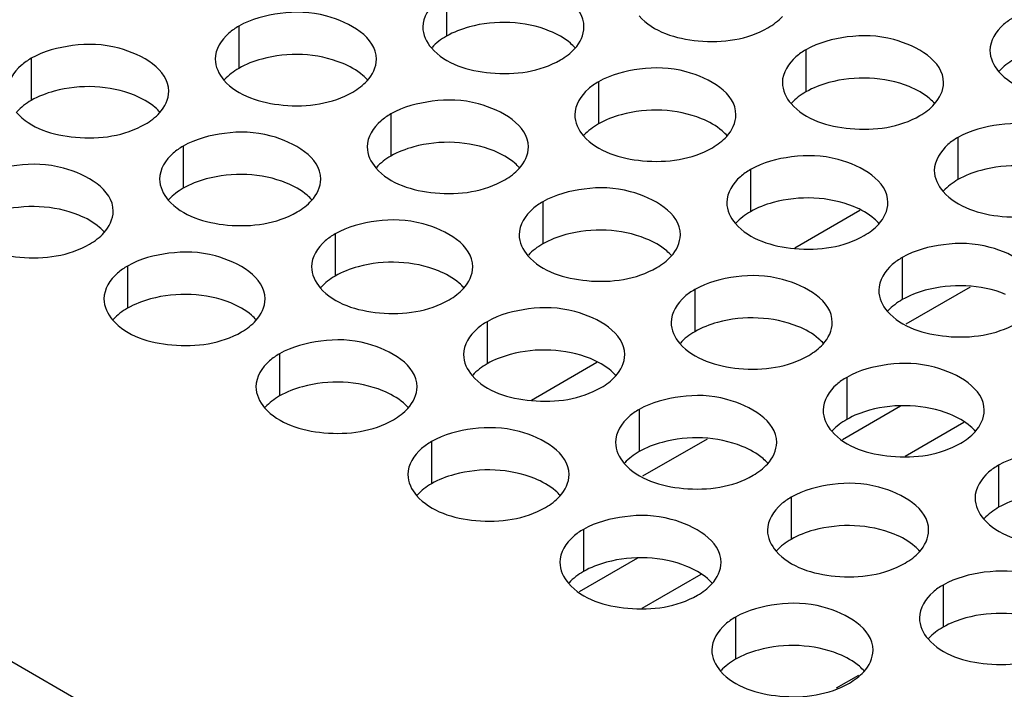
# Model space of a CAD drawing. Header units: inches. Extents: x 0 to 34, y 0 to 22.
# Tile 44 of 116: x 16.601 to 16.907, y 18.787 to 18.994. Entities that reach past the tile are written whole.
import ezdxf

# ---------------------------------------------------------------- set-up
doc = ezdxf.new("R2010")
doc.units = ezdxf.units.IN
doc.header["$LTSCALE"] = 1.87
doc.header["$MEASUREMENT"] = 0
doc.layers.get('0').update_dxf_attribs({"linetype": 'CONTINUOUS'})
doc.layers.add('02___PRT_ALL_AXES', color=7, linetype='CONTINUOUS')

msp = doc.modelspace()

# ---------------------------------------------------------------- linework, layer by layer
at = {"color": 3, "linetype": 'CONTINUOUS'}
msp.add_line((15.09761, 19.66218), (17.01151, 18.55712), dxfattribs=at)
at = {"color": 7, "linetype": 'CONTINUOUS'}
for p, q in [((16.84176, 18.92362), (16.862, 18.9353)), ((16.89621, 18.9115), (16.87621, 18.89996)), ((16.76011, 18.87647), (16.78035, 18.88816)), ((16.87461, 18.87454), (16.85659, 18.86414)), ((16.89424, 18.86954), (16.87598, 18.859)), ((16.81456, 18.86436), (16.79456, 18.85281)), ((16.79297, 18.8274), (16.77494, 18.81699)), ((16.81259, 18.8224), (16.79433, 18.81185)), ((16.86157, 18.79106), (16.85467, 18.78708))]:
    msp.add_line(p, q, dxfattribs=at)
at = {"layer": '02___PRT_ALL_AXES', "color": 7, "linetype": 'CONTINUOUS'}
for p, q in [((16.73372, 19.00233), (16.73372, 18.98927)), ((16.66932, 18.99237), (16.66932, 18.9793)), ((16.84525, 18.98507), (16.84525, 18.97201)), ((16.60493, 18.98241), (16.60493, 18.96934)), ((16.78086, 18.97511), (16.78086, 18.96205)), ((16.71646, 18.96515), (16.71646, 18.95209)), ((16.65207, 18.95519), (16.65207, 18.94212)), ((16.89239, 18.95786), (16.89239, 18.94479)), ((16.828, 18.94789), (16.828, 18.93483)), ((16.7636, 18.93793), (16.7636, 18.92487)), ((16.69921, 18.92797), (16.69921, 18.91491)), ((16.87514, 18.92068), (16.87514, 18.90761)), ((16.63481, 18.91801), (16.63481, 18.90494)), ((16.81074, 18.91071), (16.81074, 18.89765)), ((16.74635, 18.90075), (16.74635, 18.88769)), ((16.68195, 18.89079), (16.68195, 18.87772)), ((16.85788, 18.88349), (16.85788, 18.87043)), ((16.79349, 18.87353), (16.79349, 18.86047)), ((16.72909, 18.86357), (16.72909, 18.85051)), ((16.90502, 18.85628), (16.90502, 18.84321)), ((16.84063, 18.84631), (16.84063, 18.83325)), ((16.77623, 18.83635), (16.77623, 18.82329)), ((16.88777, 18.8191), (16.88777, 18.80603)), ((16.82337, 18.80913), (16.82337, 18.79607))]:
    msp.add_line(p, q, dxfattribs=at)
at = {"layer": '02___PRT_ALL_AXES', "color": 3, "linetype": 'CONTINUOUS'}
for points, knots in [([(16.77639, 18.99211), (16.7764, 18.99891), (16.76233, 19.00676), (16.74702, 19.00695), (16.73759, 19.00456), (16.73372, 19.00233)], [0, 0, 0, 0, 0.422557, 0.72235, 1, 1, 1, 1]), ([(16.73372, 19.00233), (16.73262, 19.0017), (16.7291, 18.99934), (16.7264, 18.99515), (16.7264, 18.99213)], [0, 0, 0, 0, 0.295166, 1, 1, 1, 1]), ([(16.712, 18.98215), (16.712, 18.98895), (16.69794, 18.9968), (16.68263, 18.99699), (16.67319, 18.9946), (16.66932, 18.99237)], [0, 0, 0, 0, 0.422557, 0.72235, 1, 1, 1, 1]), ([(16.79347, 18.99558), (16.79785, 18.99058), (16.81264, 18.98615), (16.82711, 18.98821), (16.83347, 18.99188)], [0, 0, 0, 0, 0.475188, 1, 1, 1, 1]), ([(16.90965, 18.99504), (16.90855, 18.99441), (16.90503, 18.99205), (16.90233, 18.98786), (16.90233, 18.98484)], [0, 0, 0, 0, 0.295166, 1, 1, 1, 1]), ([(16.66932, 18.99237), (16.66823, 18.99174), (16.66471, 18.98938), (16.662, 18.98519), (16.662, 18.98217)], [0, 0, 0, 0, 0.295166, 1, 1, 1, 1]), ([(16.88793, 18.97486), (16.88793, 18.98166), (16.87387, 18.98951), (16.85856, 18.98969), (16.84912, 18.98731), (16.84525, 18.98507)], [0, 0, 0, 0, 0.422557, 0.72235, 1, 1, 1, 1]), ([(16.6476, 18.97219), (16.64761, 18.97899), (16.63354, 18.98684), (16.61823, 18.98702), (16.6088, 18.98464), (16.60493, 18.98241)], [0, 0, 0, 0, 0.422557, 0.72235, 1, 1, 1, 1]), ([(16.72908, 18.98562), (16.73345, 18.98062), (16.74825, 18.97618), (16.76272, 18.97825), (16.76907, 18.98192)], [0, 0, 0, 0, 0.475188, 1, 1, 1, 1]), ([(16.84525, 18.98507), (16.84416, 18.98444), (16.84064, 18.98209), (16.83793, 18.9779), (16.83793, 18.97488)], [0, 0, 0, 0, 0.295166, 1, 1, 1, 1]), ([(16.60493, 18.98241), (16.60383, 18.98177), (16.60031, 18.97942), (16.59761, 18.97523), (16.59761, 18.97221)], [0, 0, 0, 0, 0.295166, 1, 1, 1, 1]), ([(16.82353, 18.9649), (16.82354, 18.97169), (16.80947, 18.97955), (16.79416, 18.97973), (16.78473, 18.97735), (16.78086, 18.97511)], [0, 0, 0, 0, 0.422557, 0.72235, 1, 1, 1, 1]), ([(16.90501, 18.97832), (16.90938, 18.97332), (16.92418, 18.96889), (16.93865, 18.97096), (16.945, 18.97462)], [0, 0, 0, 0, 0.475188, 1, 1, 1, 1]), ([(16.66468, 18.97565), (16.66906, 18.97065), (16.68385, 18.96622), (16.69832, 18.96829), (16.70468, 18.97195)], [0, 0, 0, 0, 0.475188, 1, 1, 1, 1]), ([(16.78086, 18.97511), (16.77976, 18.97448), (16.77624, 18.97212), (16.77354, 18.96793), (16.77354, 18.96491)], [0, 0, 0, 0, 0.295166, 1, 1, 1, 1]), ([(16.75914, 18.95493), (16.75914, 18.96173), (16.74508, 18.96958), (16.72977, 18.96977), (16.72033, 18.96738), (16.71646, 18.96515)], [0, 0, 0, 0, 0.422557, 0.72235, 1, 1, 1, 1]), ([(16.84062, 18.96836), (16.84499, 18.96336), (16.85978, 18.95893), (16.87426, 18.96099), (16.88061, 18.96466)], [0, 0, 0, 0, 0.475188, 1, 1, 1, 1]), ([(16.60029, 18.96569), (16.60466, 18.96069), (16.61946, 18.95626), (16.63393, 18.95832), (16.64028, 18.96199)], [0, 0, 0, 0, 0.475188, 1, 1, 1, 1]), ([(16.71646, 18.96515), (16.71537, 18.96452), (16.71185, 18.96216), (16.70914, 18.95797), (16.70914, 18.95495)], [0, 0, 0, 0, 0.295166, 1, 1, 1, 1]), ([(16.93507, 18.94764), (16.93507, 18.95444), (16.92101, 18.96229), (16.9057, 18.96247), (16.89626, 18.96009), (16.89239, 18.95786)], [0, 0, 0, 0, 0.422557, 0.72235, 1, 1, 1, 1]), ([(16.69474, 18.94497), (16.69475, 18.95177), (16.68068, 18.95962), (16.66537, 18.95981), (16.65594, 18.95742), (16.65207, 18.95519)], [0, 0, 0, 0, 0.422557, 0.72235, 1, 1, 1, 1]), ([(16.77622, 18.9584), (16.78059, 18.9534), (16.79539, 18.94897), (16.80986, 18.95103), (16.81621, 18.9547)], [0, 0, 0, 0, 0.475188, 1, 1, 1, 1]), ([(16.65207, 18.95519), (16.65097, 18.95455), (16.64745, 18.9522), (16.64475, 18.94801), (16.64475, 18.94499)], [0, 0, 0, 0, 0.295166, 1, 1, 1, 1]), ([(16.89239, 18.95786), (16.8913, 18.95722), (16.88778, 18.95487), (16.88507, 18.95068), (16.88507, 18.94766)], [0, 0, 0, 0, 0.295166, 1, 1, 1, 1]), ([(16.87068, 18.93768), (16.87068, 18.94448), (16.85661, 18.95233), (16.8413, 18.95251), (16.83187, 18.95013), (16.828, 18.94789)], [0, 0, 0, 0, 0.422557, 0.72235, 1, 1, 1, 1]), ([(16.63035, 18.93501), (16.63035, 18.94181), (16.61629, 18.94966), (16.60098, 18.94984), (16.59154, 18.94746), (16.58767, 18.94522)], [0, 0, 0, 0, 0.422557, 0.72235, 1, 1, 1, 1]), ([(16.71183, 18.94844), (16.7162, 18.94344), (16.73099, 18.939), (16.74547, 18.94107), (16.75182, 18.94474)], [0, 0, 0, 0, 0.475188, 1, 1, 1, 1]), ([(16.828, 18.94789), (16.8269, 18.94726), (16.82338, 18.9449), (16.82068, 18.94072), (16.82068, 18.9377)], [0, 0, 0, 0, 0.295166, 1, 1, 1, 1]), ([(16.80628, 18.92771), (16.80628, 18.93451), (16.79222, 18.94236), (16.77691, 18.94255), (16.76747, 18.94016), (16.7636, 18.93793)], [0, 0, 0, 0, 0.422557, 0.72235, 1, 1, 1, 1]), ([(16.88776, 18.94114), (16.89213, 18.93614), (16.90692, 18.93171), (16.9214, 18.93377), (16.92775, 18.93744)], [0, 0, 0, 0, 0.475188, 1, 1, 1, 1]), ([(16.64743, 18.93847), (16.6518, 18.93347), (16.6666, 18.92904), (16.68107, 18.93111), (16.68742, 18.93477)], [0, 0, 0, 0, 0.475188, 1, 1, 1, 1]), ([(16.7636, 18.93793), (16.76251, 18.9373), (16.75899, 18.93494), (16.75628, 18.93075), (16.75628, 18.92773)], [0, 0, 0, 0, 0.295166, 1, 1, 1, 1]), ([(16.74188, 18.91775), (16.74189, 18.92455), (16.72782, 18.9324), (16.71251, 18.93259), (16.70308, 18.9302), (16.69921, 18.92797)], [0, 0, 0, 0, 0.422557, 0.72235, 1, 1, 1, 1]), ([(16.82336, 18.93118), (16.82773, 18.92618), (16.84253, 18.92175), (16.857, 18.92381), (16.86335, 18.92748)], [0, 0, 0, 0, 0.475188, 1, 1, 1, 1]), ([(16.58303, 18.92851), (16.58741, 18.92351), (16.6022, 18.91908), (16.61667, 18.92114), (16.62303, 18.92481)], [0, 0, 0, 0, 0.475188, 1, 1, 1, 1]), ([(16.69921, 18.92797), (16.69811, 18.92734), (16.69459, 18.92498), (16.69189, 18.92079), (16.69189, 18.91777)], [0, 0, 0, 0, 0.295166, 1, 1, 1, 1]), ([(16.91782, 18.91046), (16.91782, 18.91726), (16.90375, 18.92511), (16.88844, 18.92529), (16.87901, 18.92291), (16.87514, 18.92068)], [0, 0, 0, 0, 0.422557, 0.72235, 1, 1, 1, 1]), ([(16.67749, 18.90779), (16.67749, 18.91459), (16.66343, 18.92244), (16.64812, 18.92262), (16.63868, 18.92024), (16.63481, 18.91801)], [0, 0, 0, 0, 0.422557, 0.72235, 1, 1, 1, 1]), ([(16.75897, 18.92122), (16.76334, 18.91622), (16.77813, 18.91179), (16.79261, 18.91385), (16.79896, 18.91752)], [0, 0, 0, 0, 0.475188, 1, 1, 1, 1]), ([(16.87514, 18.92068), (16.87404, 18.92004), (16.87052, 18.91769), (16.86782, 18.9135), (16.86782, 18.91048)], [0, 0, 0, 0, 0.295166, 1, 1, 1, 1]), ([(16.63481, 18.91801), (16.63372, 18.91737), (16.6302, 18.91502), (16.62749, 18.91083), (16.62749, 18.90781)], [0, 0, 0, 0, 0.295166, 1, 1, 1, 1]), ([(16.85342, 18.9005), (16.85342, 18.90729), (16.83936, 18.91515), (16.82405, 18.91533), (16.81461, 18.91295), (16.81074, 18.91071)], [0, 0, 0, 0, 0.422557, 0.72235, 1, 1, 1, 1]), ([(16.69457, 18.91126), (16.69894, 18.90625), (16.71374, 18.90182), (16.72821, 18.90389), (16.73456, 18.90755)], [0, 0, 0, 0, 0.475188, 1, 1, 1, 1]), ([(16.81074, 18.91071), (16.80965, 18.91008), (16.80613, 18.90772), (16.80342, 18.90353), (16.80342, 18.90052)], [0, 0, 0, 0, 0.295166, 1, 1, 1, 1]), ([(16.78903, 18.89053), (16.78903, 18.89733), (16.77496, 18.90518), (16.75965, 18.90537), (16.75022, 18.90298), (16.74635, 18.90075)], [0, 0, 0, 0, 0.422557, 0.72235, 1, 1, 1, 1]), ([(16.8705, 18.90396), (16.87487, 18.89896), (16.88967, 18.89453), (16.90414, 18.89659), (16.91049, 18.90026)], [0, 0, 0, 0, 0.475188, 1, 1, 1, 1]), ([(16.63018, 18.90129), (16.63455, 18.89629), (16.64934, 18.89186), (16.66382, 18.89392), (16.67017, 18.89759)], [0, 0, 0, 0, 0.475188, 1, 1, 1, 1]), ([(16.74635, 18.90075), (16.74525, 18.90012), (16.74173, 18.89776), (16.73903, 18.89357), (16.73903, 18.89055)], [0, 0, 0, 0, 0.295166, 1, 1, 1, 1]), ([(16.72463, 18.88057), (16.72463, 18.88737), (16.71057, 18.89522), (16.69526, 18.89541), (16.68582, 18.89302), (16.68195, 18.89079)], [0, 0, 0, 0, 0.422557, 0.72235, 1, 1, 1, 1]), ([(16.80611, 18.894), (16.81048, 18.889), (16.82527, 18.88457), (16.83975, 18.88663), (16.8461, 18.8903)], [0, 0, 0, 0, 0.475188, 1, 1, 1, 1]), ([(16.68195, 18.89079), (16.68086, 18.89016), (16.67734, 18.8878), (16.67463, 18.88361), (16.67463, 18.88059)], [0, 0, 0, 0, 0.295166, 1, 1, 1, 1]), ([(16.90056, 18.87328), (16.90056, 18.88008), (16.8865, 18.88793), (16.87119, 18.88811), (16.86175, 18.88573), (16.85788, 18.88349)], [0, 0, 0, 0, 0.422557, 0.72235, 1, 1, 1, 1]), ([(16.74171, 18.88404), (16.74608, 18.87904), (16.76088, 18.8746), (16.77535, 18.87667), (16.7817, 18.88034)], [0, 0, 0, 0, 0.475188, 1, 1, 1, 1]), ([(16.85788, 18.88349), (16.85679, 18.88286), (16.85327, 18.88051), (16.85056, 18.87632), (16.85056, 18.8733)], [0, 0, 0, 0, 0.295166, 1, 1, 1, 1]), ([(16.83617, 18.86332), (16.83617, 18.87011), (16.8221, 18.87797), (16.80679, 18.87815), (16.79736, 18.87577), (16.79349, 18.87353)], [0, 0, 0, 0, 0.422557, 0.72235, 1, 1, 1, 1]), ([(16.67732, 18.87407), (16.68169, 18.86907), (16.69648, 18.86464), (16.71096, 18.86671), (16.71731, 18.87037)], [0, 0, 0, 0, 0.475188, 1, 1, 1, 1]), ([(16.79349, 18.87353), (16.79239, 18.8729), (16.78887, 18.87054), (16.78617, 18.86635), (16.78617, 18.86333)], [0, 0, 0, 0, 0.295166, 1, 1, 1, 1]), ([(16.77177, 18.85335), (16.77177, 18.86015), (16.75771, 18.868), (16.7424, 18.86819), (16.73296, 18.8658), (16.72909, 18.86357)], [0, 0, 0, 0, 0.422557, 0.72235, 1, 1, 1, 1]), ([(16.85325, 18.86678), (16.85762, 18.86178), (16.87241, 18.85735), (16.88689, 18.85941), (16.89324, 18.86308)], [0, 0, 0, 0, 0.475188, 1, 1, 1, 1]), ([(16.72909, 18.86357), (16.728, 18.86294), (16.72448, 18.86058), (16.72177, 18.85639), (16.72177, 18.85337)], [0, 0, 0, 0, 0.295166, 1, 1, 1, 1]), ([(16.9477, 18.84606), (16.9477, 18.85286), (16.93364, 18.86071), (16.91833, 18.86089), (16.90889, 18.85851), (16.90502, 18.85628)], [0, 0, 0, 0, 0.422557, 0.72235, 1, 1, 1, 1]), ([(16.78885, 18.85682), (16.79322, 18.85182), (16.80802, 18.84739), (16.82249, 18.84945), (16.82884, 18.85312)], [0, 0, 0, 0, 0.475188, 1, 1, 1, 1]), ([(16.90502, 18.85628), (16.90393, 18.85564), (16.90041, 18.85329), (16.8977, 18.8491), (16.8977, 18.84608)], [0, 0, 0, 0, 0.295166, 1, 1, 1, 1]), ([(16.88331, 18.8361), (16.88331, 18.8429), (16.86924, 18.85075), (16.85394, 18.85093), (16.8445, 18.84855), (16.84063, 18.84631)], [0, 0, 0, 0, 0.422557, 0.72235, 1, 1, 1, 1]), ([(16.72446, 18.84686), (16.72883, 18.84186), (16.74362, 18.83742), (16.7581, 18.83949), (16.76445, 18.84316)], [0, 0, 0, 0, 0.475188, 1, 1, 1, 1]), ([(16.84063, 18.84631), (16.83953, 18.84568), (16.83602, 18.84332), (16.83331, 18.83914), (16.83331, 18.83612)], [0, 0, 0, 0, 0.295166, 1, 1, 1, 1]), ([(16.81891, 18.82613), (16.81891, 18.83293), (16.80485, 18.84078), (16.78954, 18.84097), (16.7801, 18.83858), (16.77623, 18.83635)], [0, 0, 0, 0, 0.422557, 0.72235, 1, 1, 1, 1]), ([(16.90039, 18.83956), (16.90476, 18.83456), (16.91955, 18.83013), (16.93403, 18.83219), (16.94038, 18.83586)], [0, 0, 0, 0, 0.475188, 1, 1, 1, 1]), ([(16.77623, 18.83635), (16.77514, 18.83572), (16.77162, 18.83336), (16.76891, 18.82917), (16.76891, 18.82615)], [0, 0, 0, 0, 0.295166, 1, 1, 1, 1]), ([(16.83599, 18.8296), (16.84036, 18.8246), (16.85516, 18.82017), (16.86963, 18.82223), (16.87598, 18.8259)], [0, 0, 0, 0, 0.475188, 1, 1, 1, 1]), ([(16.93045, 18.80888), (16.93045, 18.81568), (16.91638, 18.82353), (16.90108, 18.82371), (16.89164, 18.82133), (16.88777, 18.8191)], [0, 0, 0, 0, 0.422557, 0.72235, 1, 1, 1, 1]), ([(16.7716, 18.81964), (16.77597, 18.81464), (16.79076, 18.81021), (16.80524, 18.81227), (16.81159, 18.81594)], [0, 0, 0, 0, 0.475188, 1, 1, 1, 1]), ([(16.88777, 18.8191), (16.88668, 18.81846), (16.88316, 18.81611), (16.88045, 18.81192), (16.88045, 18.8089)], [0, 0, 0, 0, 0.295166, 1, 1, 1, 1]), ([(16.86605, 18.79892), (16.86605, 18.80571), (16.85199, 18.81357), (16.83668, 18.81375), (16.82724, 18.81137), (16.82337, 18.80913)], [0, 0, 0, 0, 0.422557, 0.72235, 1, 1, 1, 1]), ([(16.82337, 18.80913), (16.82228, 18.8085), (16.81876, 18.80614), (16.81605, 18.80195), (16.81605, 18.79894)], [0, 0, 0, 0, 0.295166, 1, 1, 1, 1]), ([(16.88313, 18.80238), (16.8875, 18.79738), (16.9023, 18.79295), (16.91677, 18.79501), (16.92313, 18.79868)], [0, 0, 0, 0, 0.475188, 1, 1, 1, 1]), ([(16.81874, 18.79242), (16.82311, 18.78742), (16.8379, 18.78299), (16.85238, 18.78505), (16.85873, 18.78872)], [0, 0, 0, 0, 0.475188, 1, 1, 1, 1])]:
    msp.add_open_spline(points, degree=3, knots=knots, dxfattribs=at)
for points in [[(16.83347, 18.99188), (16.83511, 18.99283), (16.83666, 18.99399), (16.83793, 18.99539)], [(16.7264, 18.99213), (16.7264, 18.98978), (16.72753, 18.98739), (16.72908, 18.98562)], [(16.77354, 18.98542), (16.77517, 18.98722), (16.77639, 18.98969), (16.77639, 18.99211)], [(16.76907, 18.98192), (16.77071, 18.98286), (16.77226, 18.98402), (16.77354, 18.98542)], [(16.90233, 18.98484), (16.90233, 18.98249), (16.90346, 18.98009), (16.90501, 18.97832)], [(16.662, 18.98217), (16.662, 18.97982), (16.66314, 18.97742), (16.66468, 18.97565)], [(16.70914, 18.97546), (16.71077, 18.97726), (16.712, 18.97973), (16.712, 18.98215)], [(16.70468, 18.97195), (16.70632, 18.9729), (16.70787, 18.97406), (16.70914, 18.97546)], [(16.83793, 18.97488), (16.83793, 18.97253), (16.83907, 18.97013), (16.84062, 18.96836)], [(16.88507, 18.96817), (16.8867, 18.96996), (16.88793, 18.97243), (16.88793, 18.97486)], [(16.64475, 18.9655), (16.64638, 18.96729), (16.6476, 18.96976), (16.6476, 18.97219)], [(16.88061, 18.96466), (16.88225, 18.96561), (16.8838, 18.96677), (16.88507, 18.96817)], [(16.64028, 18.96199), (16.64192, 18.96294), (16.64347, 18.9641), (16.64475, 18.9655)], [(16.77354, 18.96491), (16.77354, 18.96257), (16.77467, 18.96017), (16.77622, 18.9584)], [(16.82068, 18.95821), (16.82231, 18.96), (16.82353, 18.96247), (16.82353, 18.9649)], [(16.81621, 18.9547), (16.81785, 18.95564), (16.81941, 18.95681), (16.82068, 18.95821)], [(16.70914, 18.95495), (16.70914, 18.9526), (16.71028, 18.9502), (16.71183, 18.94844)], [(16.75628, 18.94824), (16.75791, 18.95004), (16.75914, 18.95251), (16.75914, 18.95493)], [(16.75182, 18.94474), (16.75346, 18.94568), (16.75501, 18.94684), (16.75628, 18.94824)], [(16.88507, 18.94766), (16.88507, 18.94531), (16.88621, 18.94291), (16.88776, 18.94114)], [(16.64475, 18.94499), (16.64475, 18.94264), (16.64588, 18.94024), (16.64743, 18.93847)], [(16.69189, 18.93828), (16.69352, 18.94007), (16.69474, 18.94255), (16.69474, 18.94497)], [(16.68742, 18.93477), (16.68906, 18.93572), (16.69062, 18.93688), (16.69189, 18.93828)], [(16.82068, 18.9377), (16.82068, 18.93535), (16.82181, 18.93295), (16.82336, 18.93118)], [(16.86782, 18.93099), (16.86945, 18.93278), (16.87067, 18.93525), (16.87068, 18.93768)], [(16.62749, 18.92832), (16.62912, 18.93011), (16.63035, 18.93258), (16.63035, 18.93501)], [(16.86335, 18.92748), (16.86499, 18.92843), (16.86655, 18.92959), (16.86782, 18.93099)], [(16.62303, 18.92481), (16.62467, 18.92576), (16.62622, 18.92692), (16.62749, 18.92832)], [(16.75628, 18.92773), (16.75628, 18.92539), (16.75742, 18.92299), (16.75897, 18.92122)], [(16.80342, 18.92102), (16.80506, 18.92282), (16.80628, 18.92529), (16.80628, 18.92771)], [(16.79896, 18.91752), (16.8006, 18.91846), (16.80215, 18.91962), (16.80342, 18.92102)], [(16.69189, 18.91777), (16.69189, 18.91542), (16.69302, 18.91302), (16.69457, 18.91126)], [(16.73903, 18.91106), (16.74066, 18.91286), (16.74188, 18.91533), (16.74188, 18.91775)], [(16.73456, 18.90755), (16.7362, 18.9085), (16.73776, 18.90966), (16.73903, 18.91106)], [(16.86782, 18.91048), (16.86782, 18.90813), (16.86895, 18.90573), (16.8705, 18.90396)], [(16.62749, 18.90781), (16.62749, 18.90546), (16.62863, 18.90306), (16.63018, 18.90129)], [(16.67463, 18.9011), (16.67627, 18.90289), (16.67749, 18.90536), (16.67749, 18.90779)], [(16.67017, 18.89759), (16.67181, 18.89854), (16.67336, 18.8997), (16.67463, 18.9011)], [(16.80342, 18.90052), (16.80342, 18.89817), (16.80456, 18.89577), (16.80611, 18.894)], [(16.85056, 18.89381), (16.8522, 18.8956), (16.85342, 18.89807), (16.85342, 18.9005)], [(16.8461, 18.8903), (16.84774, 18.89125), (16.84929, 18.89241), (16.85056, 18.89381)], [(16.73903, 18.89055), (16.73903, 18.8882), (16.74016, 18.88581), (16.74171, 18.88404)], [(16.78617, 18.88384), (16.7878, 18.88564), (16.78902, 18.88811), (16.78903, 18.89053)], [(16.7817, 18.88034), (16.78334, 18.88128), (16.7849, 18.88244), (16.78617, 18.88384)], [(16.67463, 18.88059), (16.67463, 18.87824), (16.67577, 18.87584), (16.67732, 18.87407)], [(16.72177, 18.87388), (16.72341, 18.87568), (16.72463, 18.87815), (16.72463, 18.88057)], [(16.71731, 18.87037), (16.71895, 18.87132), (16.7205, 18.87248), (16.72177, 18.87388)], [(16.85056, 18.8733), (16.85056, 18.87095), (16.8517, 18.86855), (16.85325, 18.86678)], [(16.89771, 18.86659), (16.89934, 18.86838), (16.90056, 18.87085), (16.90056, 18.87328)], [(16.89324, 18.86308), (16.89488, 18.86403), (16.89643, 18.86519), (16.89771, 18.86659)], [(16.78617, 18.86333), (16.78617, 18.86099), (16.78731, 18.85859), (16.78885, 18.85682)], [(16.83331, 18.85663), (16.83494, 18.85842), (16.83616, 18.86089), (16.83617, 18.86332)], [(16.82884, 18.85312), (16.83048, 18.85406), (16.83204, 18.85523), (16.83331, 18.85663)], [(16.72177, 18.85337), (16.72177, 18.85102), (16.72291, 18.84862), (16.72446, 18.84686)], [(16.76891, 18.84666), (16.77055, 18.84846), (16.77177, 18.85093), (16.77177, 18.85335)], [(16.76445, 18.84316), (16.76609, 18.8441), (16.76764, 18.84526), (16.76891, 18.84666)], [(16.8977, 18.84608), (16.8977, 18.84373), (16.89884, 18.84133), (16.90039, 18.83956)], [(16.83331, 18.83612), (16.83331, 18.83377), (16.83445, 18.83137), (16.83599, 18.8296)], [(16.88045, 18.82941), (16.88208, 18.8312), (16.88331, 18.83367), (16.88331, 18.8361)], [(16.87598, 18.8259), (16.87762, 18.82685), (16.87918, 18.82801), (16.88045, 18.82941)], [(16.76891, 18.82615), (16.76891, 18.8238), (16.77005, 18.82141), (16.7716, 18.81964)], [(16.81606, 18.81944), (16.81769, 18.82124), (16.81891, 18.82371), (16.81891, 18.82613)], [(16.81159, 18.81594), (16.81323, 18.81688), (16.81478, 18.81804), (16.81606, 18.81944)], [(16.88045, 18.8089), (16.88045, 18.80655), (16.88159, 18.80415), (16.88313, 18.80238)], [(16.81605, 18.79894), (16.81605, 18.79659), (16.81719, 18.79419), (16.81874, 18.79242)], [(16.8632, 18.79223), (16.86483, 18.79402), (16.86605, 18.79649), (16.86605, 18.79892)], [(16.85873, 18.78872), (16.86037, 18.78967), (16.86192, 18.79083), (16.8632, 18.79223)]]:
    msp.add_open_spline(points, degree=3, dxfattribs=at)
at = {"layer": '02___PRT_ALL_AXES', "color": 7, "linetype": 'CONTINUOUS'}
for points, knots in [([(16.76573, 18.99088), (16.75803, 18.994), (16.74614, 18.99445), (16.73593, 18.99055), (16.73372, 18.98927)], [0, 0, 0, 0, 0.764737, 1, 1, 1, 1]), ([(16.77371, 18.98557), (16.77323, 18.98611), (16.77093, 18.98837), (16.76804, 18.98995), (16.76573, 18.99088)], [0, 0, 0, 0, 0.226307, 1, 1, 1, 1]), ([(16.70134, 18.98092), (16.69363, 18.98404), (16.68175, 18.98449), (16.67154, 18.98058), (16.66932, 18.9793)], [0, 0, 0, 0, 0.764737, 1, 1, 1, 1]), ([(16.70932, 18.9756), (16.70884, 18.97615), (16.70653, 18.9784), (16.70364, 18.97999), (16.70134, 18.98092)], [0, 0, 0, 0, 0.226307, 1, 1, 1, 1]), ([(16.87727, 18.97363), (16.86956, 18.97674), (16.85768, 18.9772), (16.84747, 18.97329), (16.84525, 18.97201)], [0, 0, 0, 0, 0.764737, 1, 1, 1, 1]), ([(16.63694, 18.97096), (16.62924, 18.97407), (16.61735, 18.97453), (16.60714, 18.97062), (16.60493, 18.96934)], [0, 0, 0, 0, 0.764737, 1, 1, 1, 1]), ([(16.88525, 18.96831), (16.88477, 18.96886), (16.88246, 18.97111), (16.87957, 18.9727), (16.87727, 18.97363)], [0, 0, 0, 0, 0.226307, 1, 1, 1, 1]), ([(16.64492, 18.96564), (16.64444, 18.96619), (16.64214, 18.96844), (16.63925, 18.97003), (16.63694, 18.97096)], [0, 0, 0, 0, 0.226307, 1, 1, 1, 1]), ([(16.81287, 18.96367), (16.80517, 18.96678), (16.79328, 18.96723), (16.78307, 18.96333), (16.78086, 18.96205)], [0, 0, 0, 0, 0.764737, 1, 1, 1, 1]), ([(16.82085, 18.95835), (16.82037, 18.9589), (16.81807, 18.96115), (16.81518, 18.96273), (16.81287, 18.96367)], [0, 0, 0, 0, 0.226307, 1, 1, 1, 1]), ([(16.74848, 18.9537), (16.74077, 18.95682), (16.72889, 18.95727), (16.71868, 18.95336), (16.71646, 18.95209)], [0, 0, 0, 0, 0.764737, 1, 1, 1, 1]), ([(16.75646, 18.94839), (16.75598, 18.94893), (16.75367, 18.95119), (16.75078, 18.95277), (16.74848, 18.9537)], [0, 0, 0, 0, 0.226307, 1, 1, 1, 1]), ([(16.92441, 18.94641), (16.9167, 18.94953), (16.90482, 18.94998), (16.89461, 18.94607), (16.89239, 18.94479)], [0, 0, 0, 0, 0.764737, 1, 1, 1, 1]), ([(16.68408, 18.94374), (16.67638, 18.94686), (16.66449, 18.94731), (16.65428, 18.9434), (16.65207, 18.94212)], [0, 0, 0, 0, 0.764737, 1, 1, 1, 1]), ([(16.69206, 18.93842), (16.69158, 18.93897), (16.68928, 18.94122), (16.68639, 18.94281), (16.68408, 18.94374)], [0, 0, 0, 0, 0.226307, 1, 1, 1, 1]), ([(16.86002, 18.93645), (16.85231, 18.93956), (16.84043, 18.94002), (16.83021, 18.93611), (16.828, 18.93483)], [0, 0, 0, 0, 0.764737, 1, 1, 1, 1]), ([(16.61969, 18.93378), (16.61198, 18.93689), (16.6001, 18.93735), (16.58989, 18.93344), (16.58767, 18.93216)], [0, 0, 0, 0, 0.764737, 1, 1, 1, 1]), ([(16.62767, 18.92846), (16.62719, 18.92901), (16.62488, 18.93126), (16.62199, 18.93285), (16.61969, 18.93378)], [0, 0, 0, 0, 0.226307, 1, 1, 1, 1]), ([(16.86799, 18.93113), (16.86751, 18.93168), (16.86521, 18.93393), (16.86232, 18.93552), (16.86002, 18.93645)], [0, 0, 0, 0, 0.226307, 1, 1, 1, 1]), ([(16.79562, 18.92649), (16.78791, 18.9296), (16.77603, 18.93005), (16.76582, 18.92615), (16.7636, 18.92487)], [0, 0, 0, 0, 0.764737, 1, 1, 1, 1]), ([(16.8036, 18.92117), (16.80312, 18.92171), (16.80081, 18.92397), (16.79792, 18.92555), (16.79562, 18.92649)], [0, 0, 0, 0, 0.226307, 1, 1, 1, 1]), ([(16.73123, 18.91652), (16.72352, 18.91964), (16.71164, 18.92009), (16.70142, 18.91618), (16.69921, 18.91491)], [0, 0, 0, 0, 0.764737, 1, 1, 1, 1]), ([(16.7392, 18.9112), (16.73872, 18.91175), (16.73642, 18.914), (16.73353, 18.91559), (16.73123, 18.91652)], [0, 0, 0, 0, 0.226307, 1, 1, 1, 1]), ([(16.90716, 18.90923), (16.89945, 18.91235), (16.88757, 18.9128), (16.87735, 18.90889), (16.87514, 18.90761)], [0, 0, 0, 0, 0.764737, 1, 1, 1, 1]), ([(16.66683, 18.90656), (16.65912, 18.90968), (16.64724, 18.91013), (16.63703, 18.90622), (16.63481, 18.90494)], [0, 0, 0, 0, 0.764737, 1, 1, 1, 1]), ([(16.67481, 18.90124), (16.67433, 18.90179), (16.67202, 18.90404), (16.66913, 18.90563), (16.66683, 18.90656)], [0, 0, 0, 0, 0.226307, 1, 1, 1, 1]), ([(16.84276, 18.89927), (16.83505, 18.90238), (16.82317, 18.90283), (16.81296, 18.89893), (16.81074, 18.89765)], [0, 0, 0, 0, 0.764737, 1, 1, 1, 1]), ([(16.85074, 18.89395), (16.85026, 18.8945), (16.84795, 18.89675), (16.84507, 18.89834), (16.84276, 18.89927)], [0, 0, 0, 0, 0.226307, 1, 1, 1, 1]), ([(16.77837, 18.8893), (16.77066, 18.89242), (16.75878, 18.89287), (16.74856, 18.88897), (16.74635, 18.88769)], [0, 0, 0, 0, 0.764737, 1, 1, 1, 1]), ([(16.78634, 18.88399), (16.78586, 18.88453), (16.78356, 18.88679), (16.78067, 18.88837), (16.77837, 18.8893)], [0, 0, 0, 0, 0.226307, 1, 1, 1, 1]), ([(16.71397, 18.87934), (16.70626, 18.88246), (16.69438, 18.88291), (16.68417, 18.879), (16.68195, 18.87772)], [0, 0, 0, 0, 0.764737, 1, 1, 1, 1]), ([(16.72195, 18.87402), (16.72147, 18.87457), (16.71916, 18.87682), (16.71628, 18.87841), (16.71397, 18.87934)], [0, 0, 0, 0, 0.226307, 1, 1, 1, 1]), ([(16.8899, 18.87205), (16.8822, 18.87516), (16.87031, 18.87562), (16.8601, 18.87171), (16.85788, 18.87043)], [0, 0, 0, 0, 0.764737, 1, 1, 1, 1]), ([(16.89788, 18.86673), (16.8974, 18.86728), (16.89509, 18.86953), (16.89221, 18.87112), (16.8899, 18.87205)], [0, 0, 0, 0, 0.226307, 1, 1, 1, 1]), ([(16.82551, 18.86209), (16.8178, 18.8652), (16.80592, 18.86565), (16.7957, 18.86175), (16.79349, 18.86047)], [0, 0, 0, 0, 0.764737, 1, 1, 1, 1]), ([(16.83348, 18.85677), (16.833, 18.85732), (16.8307, 18.85957), (16.82781, 18.86115), (16.82551, 18.86209)], [0, 0, 0, 0, 0.226307, 1, 1, 1, 1]), ([(16.76111, 18.85212), (16.7534, 18.85524), (16.74152, 18.85569), (16.73131, 18.85178), (16.72909, 18.85051)], [0, 0, 0, 0, 0.764737, 1, 1, 1, 1]), ([(16.76909, 18.84681), (16.76861, 18.84735), (16.7663, 18.84961), (16.76342, 18.85119), (16.76111, 18.85212)], [0, 0, 0, 0, 0.226307, 1, 1, 1, 1]), ([(16.93704, 18.84483), (16.92934, 18.84795), (16.91745, 18.8484), (16.90724, 18.84449), (16.90502, 18.84321)], [0, 0, 0, 0, 0.764737, 1, 1, 1, 1]), ([(16.87265, 18.83487), (16.86494, 18.83798), (16.85306, 18.83844), (16.84284, 18.83453), (16.84063, 18.83325)], [0, 0, 0, 0, 0.764737, 1, 1, 1, 1]), ([(16.88062, 18.82955), (16.88014, 18.8301), (16.87784, 18.83235), (16.87495, 18.83394), (16.87265, 18.83487)], [0, 0, 0, 0, 0.226307, 1, 1, 1, 1]), ([(16.80825, 18.8249), (16.80055, 18.82802), (16.78866, 18.82847), (16.77845, 18.82457), (16.77623, 18.82329)], [0, 0, 0, 0, 0.764737, 1, 1, 1, 1]), ([(16.81623, 18.81959), (16.81575, 18.82013), (16.81344, 18.82239), (16.81056, 18.82397), (16.80825, 18.8249)], [0, 0, 0, 0, 0.226307, 1, 1, 1, 1]), ([(16.91979, 18.80765), (16.91208, 18.81076), (16.9002, 18.81122), (16.88998, 18.80731), (16.88777, 18.80603)], [0, 0, 0, 0, 0.764737, 1, 1, 1, 1]), ([(16.85539, 18.79769), (16.84769, 18.8008), (16.8358, 18.80125), (16.82559, 18.79735), (16.82337, 18.79607)], [0, 0, 0, 0, 0.764737, 1, 1, 1, 1]), ([(16.86337, 18.79237), (16.86289, 18.79292), (16.86058, 18.79517), (16.8577, 18.79675), (16.85539, 18.79769)], [0, 0, 0, 0, 0.226307, 1, 1, 1, 1])]:
    msp.add_open_spline(points, degree=3, knots=knots, dxfattribs=at)
for points in [[(16.73372, 18.98927), (16.73208, 18.98832), (16.73053, 18.98716), (16.72925, 18.98576)], [(16.90965, 18.98197), (16.90801, 18.98103), (16.90646, 18.97987), (16.90518, 18.97847)], [(16.66932, 18.9793), (16.66768, 18.97836), (16.66613, 18.9772), (16.66486, 18.9758)], [(16.84525, 18.97201), (16.84361, 18.97106), (16.84206, 18.9699), (16.84079, 18.9685)], [(16.60493, 18.96934), (16.60329, 18.9684), (16.60174, 18.96723), (16.60046, 18.96583)], [(16.78086, 18.96205), (16.77922, 18.9611), (16.77767, 18.95994), (16.77639, 18.95854)], [(16.71646, 18.95209), (16.71482, 18.95114), (16.71327, 18.94998), (16.712, 18.94858)], [(16.89239, 18.94479), (16.89075, 18.94385), (16.8892, 18.94269), (16.88793, 18.94129)], [(16.65207, 18.94212), (16.65043, 18.94118), (16.64888, 18.94002), (16.6476, 18.93862)], [(16.828, 18.93483), (16.82636, 18.93388), (16.82481, 18.93272), (16.82353, 18.93132)], [(16.7636, 18.92487), (16.76196, 18.92392), (16.76041, 18.92276), (16.75914, 18.92136)], [(16.69921, 18.91491), (16.69757, 18.91396), (16.69602, 18.9128), (16.69474, 18.9114)], [(16.87514, 18.90761), (16.8735, 18.90667), (16.87195, 18.90551), (16.87067, 18.9041)], [(16.63481, 18.90494), (16.63317, 18.904), (16.63162, 18.90284), (16.63035, 18.90144)], [(16.81074, 18.89765), (16.8091, 18.8967), (16.80755, 18.89554), (16.80628, 18.89414)], [(16.74635, 18.88769), (16.74471, 18.88674), (16.74316, 18.88558), (16.74188, 18.88418)], [(16.68195, 18.87772), (16.68031, 18.87678), (16.67876, 18.87562), (16.67749, 18.87422)], [(16.85788, 18.87043), (16.85625, 18.86948), (16.85469, 18.86832), (16.85342, 18.86692)], [(16.79349, 18.86047), (16.79185, 18.85952), (16.7903, 18.85836), (16.78902, 18.85696)], [(16.72909, 18.85051), (16.72745, 18.84956), (16.7259, 18.8484), (16.72463, 18.847)], [(16.90502, 18.84321), (16.90339, 18.84227), (16.90183, 18.84111), (16.90056, 18.83971)], [(16.84063, 18.83325), (16.83899, 18.8323), (16.83744, 18.83114), (16.83616, 18.82974)], [(16.77623, 18.82329), (16.7746, 18.82234), (16.77304, 18.82118), (16.77177, 18.81978)], [(16.88777, 18.80603), (16.88613, 18.80509), (16.88458, 18.80393), (16.8833, 18.80252)], [(16.82337, 18.79607), (16.82174, 18.79512), (16.82018, 18.79396), (16.81891, 18.79256)]]:
    msp.add_open_spline(points, degree=3, dxfattribs=at)

doc.saveas('drawing.dxf')
